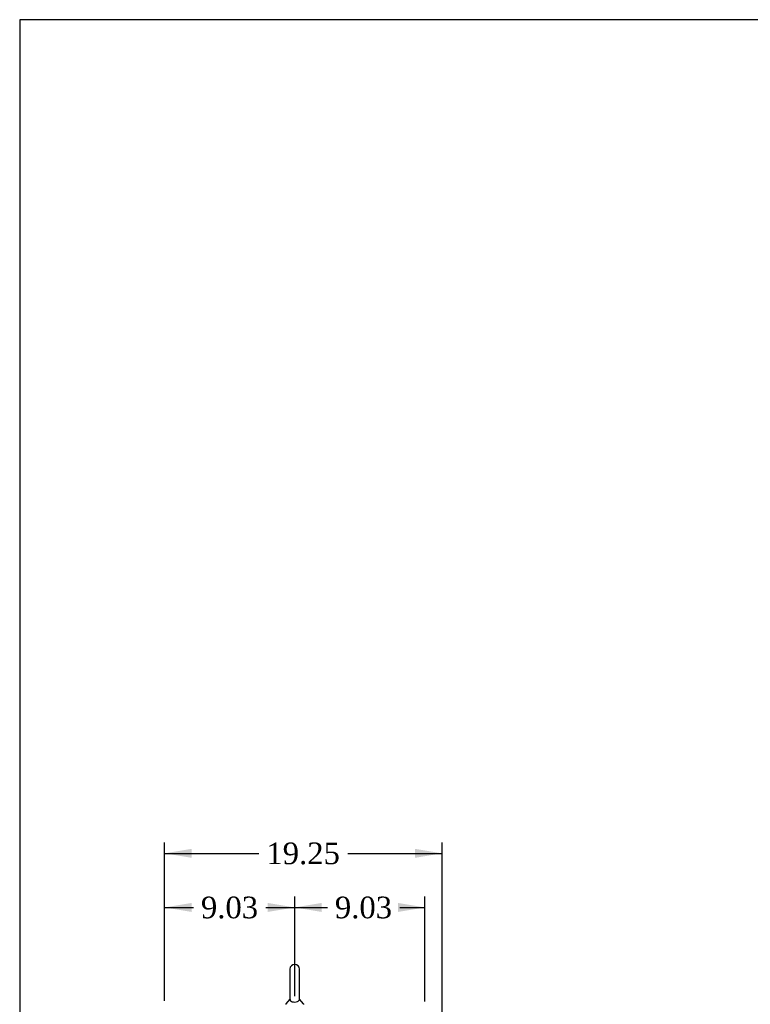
# Model space of a CAD drawing. Header units: inches. Extents: x 1 to 299, y -2 to 199.
# Tile 18 of 31: x 1 to 52, y 131 to 199. Entities that reach past the tile are written whole.
import ezdxf
from ezdxf.enums import TextEntityAlignment as Align

# ---------------------------------------------------------------- set-up
doc = ezdxf.new("R2010")
doc.units = ezdxf.units.IN
doc.header["$MEASUREMENT"] = 0
doc.layers.add('Default', color=7, linetype='Continuous')
doc.layers.add('SCS00680', color=7, linetype='Continuous')
doc.styles.add('SEACAD_Times_New_Roman', font='times.ttf')
doc.dimstyles.new('HAMMOND_(STH_-_300x200)', dxfattribs={"dimtxt": 1.5, "dimasz": 1.875, "dimexe": 0.75, "dimexo": 0.75, "dimgap": 0.375, "dimtad": 0, "dimtih": 1, "dimtoh": 1, "dimzin": 0, "dimdsep": 46, "dimtxsty": 'SEACAD_Times_New_Roman', "dimblk1": '_SE_FILLED', "dimblk2": '_SE_FILLED', "dimsah": 1, "dimcen": 0.75, "dimadec": 0, "dimazin": 0, "dimtfac": 0.8, "dimtofl": 0, "dimtmove": 1, "dimatfit": 3, "dimfxl": 1, "dimtolj": 1, "dimtzin": 0, "dimarcsym": 0})

# ---------------------------------------------------------------- blocks, each defined once
blk = doc.blocks.new('SE4')
at = {"layer": 'SCS00680', "color": 7, "linetype": 'Continuous'}
for p, q in [((20.114, 133.126), (20.114, 131.056)), ((20.776, 131.055), (20.776, 133.126)), ((20.105, 131.045), (19.834, 130.719)), ((20.105, 131.046), (20.105, 131.045)), ((20.114, 131.056), (20.114, 131.055)), ((21.056, 130.719), (20.785, 131.046))]:
    blk.add_line(p, q, dxfattribs=at)
for centre, radius, start, end in [((20.445, 133.126), 0.331, 0, 180), ((19.88, 130.681), 0.06, 140.32138, 180), ((21.01, 130.681), 0.06, 0, 39.67862)]:
    blk.add_arc(centre, radius, start, end, dxfattribs=at)
blk.add_open_spline([(20.108, 131.05), (20.107, 131.048), (20.106, 131.047), (20.105, 131.046)], degree=3, dxfattribs=at)
blk.add_open_spline([(20.114, 131.062), (20.114, 131.054), (20.114, 131.037), (20.124, 130.993), (20.137, 130.965), (20.187, 130.912), (20.224, 130.888), (20.325, 130.852), (20.389, 130.842), (20.519, 130.844), (20.581, 130.856), (20.678, 130.894), (20.712, 130.919), (20.758, 130.972), (20.769, 131.001), (20.777, 131.044), (20.776, 131.06), (20.776, 131.065)], degree=3, knots=[0.2026023, 0.2026023, 0.2026023, 0.2026023, 0.25, 0.25, 0.3125, 0.3125, 0.375, 0.375, 0.4375, 0.4375, 0.5, 0.5, 0.5625, 0.5625, 0.625, 0.625, 0.6741044, 0.6741044, 0.6741044, 0.6741044], dxfattribs=at)
blk = doc.blocks.new('DMBLK1668')
at = {"layer": 'Default', "linetype": 'Continuous'}
for points in [[(13.292, 137.714), (11.417, 137.401), (13.292, 137.089)], [(18.57, 137.714), (18.57, 137.089), (20.445, 137.401)]]:
    blk.add_hatch(color=7, dxfattribs=at).paths.add_polyline_path(points)
at = {"layer": 'Default', "color": 7, "linetype": 'Continuous'}
for p, q in [((11.417, 130.922), (11.417, 138.151)), ((20.445, 131.251), (20.445, 138.151)), ((11.417, 137.401), (13.416, 137.401)), ((18.447, 137.401), (20.445, 137.401))]:
    blk.add_line(p, q, dxfattribs=at)
at = {"layer": 'Default', "color": 7, "linetype": 'Continuous', "style": 'SEACAD_Times_New_Roman'}
blk.add_text('9.03', height=1.5, dxfattribs=at).set_placement((13.941, 138.151), align=Align.TOP_LEFT)
blk = doc.blocks.new('_SE_FILLED')
at = {"color": 0}
blk.add_line((0, 0), (-1, 0), dxfattribs=at)
blk.add_solid([(0, 0), (-1, -0.1665), (-1, 0.1665), (0, 0)], dxfattribs=at)
blk = doc.blocks.new('DMBLK1669')
at = {"layer": 'Default', "linetype": 'Continuous'}
for points in [[(22.32, 137.714), (20.445, 137.401), (22.32, 137.089)], [(27.602, 137.714), (27.602, 137.089), (29.477, 137.401)]]:
    blk.add_hatch(color=7, dxfattribs=at).paths.add_polyline_path(points)
at = {"layer": 'Default', "color": 7, "linetype": 'Continuous'}
for p, q in [((20.445, 131.251), (20.445, 138.151)), ((29.477, 130.874), (29.477, 138.151)), ((20.445, 137.401), (22.708, 137.401)), ((27.739, 137.401), (29.477, 137.401))]:
    blk.add_line(p, q, dxfattribs=at)
at = {"layer": 'Default', "color": 7, "linetype": 'Continuous', "style": 'SEACAD_Times_New_Roman'}
blk.add_text('9.03', height=1.5, dxfattribs=at).set_placement((23.233, 138.151), align=Align.TOP_LEFT)
blk = doc.blocks.new('DMBLK1670')
at = {"layer": 'Default', "linetype": 'Continuous'}
for points in [[(13.292, 141.464), (11.417, 141.151), (13.292, 140.839)], [(28.789, 141.464), (28.789, 140.839), (30.664, 141.151)]]:
    blk.add_hatch(color=7, dxfattribs=at).paths.add_polyline_path(points)
at = {"layer": 'Default', "color": 7, "linetype": 'Continuous'}
for p, q in [((11.417, 130.922), (11.417, 141.901)), ((30.664, 128.219), (30.664, 141.901)), ((11.417, 141.151), (17.956, 141.151)), ((24.125, 141.151), (30.664, 141.151))]:
    blk.add_line(p, q, dxfattribs=at)
at = {"layer": 'Default', "color": 7, "linetype": 'Continuous', "style": 'SEACAD_Times_New_Roman'}
blk.add_text('19.25', height=1.5, dxfattribs=at).set_placement((18.481, 141.901), align=Align.TOP_LEFT)
blk = doc.blocks.new('BORDER')
at = {"layer": 'Default', "color": 7, "linetype": 'Continuous'}
for p, q in [((0, 27.86), (-41.86, 27.86)), ((-41.86, 27.86), (-41.86, 0))]:
    blk.add_line(p, q, dxfattribs=at)

msp = doc.modelspace()

# ---------------------------------------------------------------- block references
at = {"layer": 'Default', "color": 7, "xscale": 7.12, "yscale": 7.12, "zscale": 7.12}
msp.add_blockref('BORDER', (299.411, 0.564), dxfattribs=at)
at = {"layer": 'Default'}
msp.add_blockref('SE4', (0, 0), dxfattribs=at)

# ---------------------------------------------------------------- dimensions: what is measured, and where the dimension line sits
at = {"layer": 'Default', "color": 7, "linetype": 'Continuous'}
for base, p1, p2, picture, middle in [((30.664, 141.151), (11.417, 130.172), (30.664, 127.469), 'DMBLK1670', (21.041, 141.151)), ((20.445, 137.401), (11.417, 130.172), (20.445, 130.501), 'DMBLK1668', (15.931, 137.401)), ((29.477, 137.401), (20.445, 130.501), (29.477, 130.124), 'DMBLK1669', (25.223, 137.401))]:
    dim = msp.add_linear_dim(base=base, p1=p1, p2=p2, text='\\A1;<>', dimstyle='HAMMOND_(STH_-_300x200)', override={"dimtmove": 0}, dxfattribs=at)
    dim.commit()
    dim.dimension.update_dxf_attribs({"geometry": picture, "text_midpoint": middle, "dimtype": 160})

doc.saveas('drawing.dxf')
